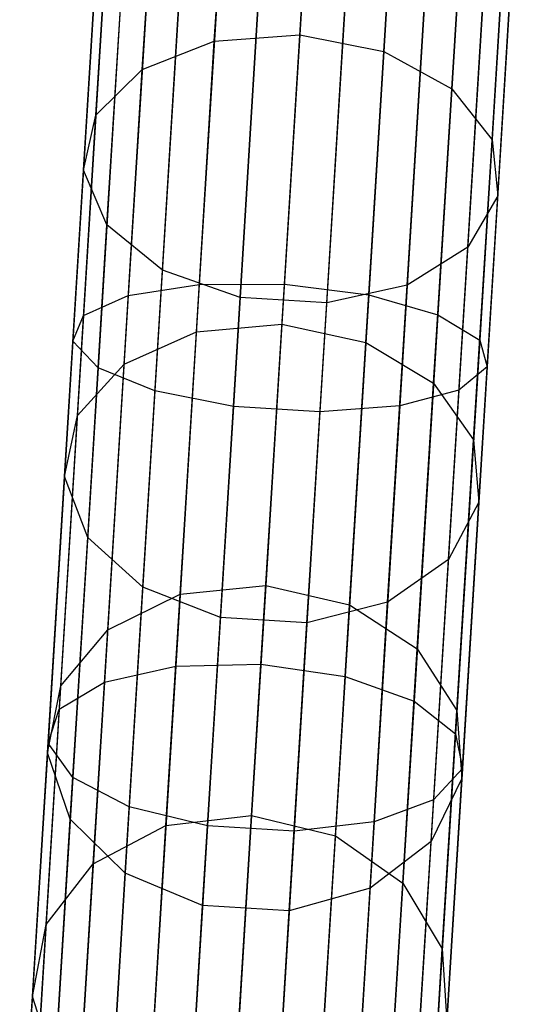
# Model space of a CAD drawing. Extents: x -189 to 189, y -189 to 189.
# Tile 58 of 256: x -11.96 to -9.57, y -177.36 to -172.64. Entities that reach past the tile are written whole.
import ezdxf

# ---------------------------------------------------------------- set-up
doc = ezdxf.new("R2010")
doc.units = 0
doc.header["$LTSCALE"] = 25.4
doc.layers.get('0').update_dxf_attribs({"linetype": 'CONTINUOUS'})

# ---------------------------------------------------------------- blocks, each defined once
blk = doc.blocks.new('CAMELEON-KENAI-C-12244_STL')
at = {"color": 0}
for p, q in [((-11.0309, -172.7467, -154.0925), (-10.9373, -171.2303, -155.2485)), ((-11.0309, -172.7467, -154.0925), (-10.9373, -171.2303, -155.2485)), ((-10.5284, -171.2066, -155.1772), (-10.6215, -172.7162, -154.0264)), ((-10.5284, -171.2066, -155.1772), (-10.6215, -172.7162, -154.0264)), ((-10.2189, -172.7968, -154.0925), (-10.1254, -171.2804, -155.2485)), ((-10.2189, -172.7968, -154.0925), (-10.1254, -171.2804, -155.2485)), ((-11.3763, -172.8833, -154.2793), (-11.2816, -171.3474, -155.4502)), ((-11.3763, -172.8833, -154.2793), (-11.2816, -171.3474, -155.4502)), ((-9.8929, -172.9748, -154.2793), (-9.7981, -171.4389, -155.4502)), ((-9.8929, -172.9748, -154.2793), (-9.7981, -171.4389, -155.4502)), ((-11.5982, -173.1022, -154.5547), (-11.5017, -171.5377, -155.7473)), ((-11.5982, -173.1022, -154.5547), (-11.5017, -171.5377, -155.7473)), ((-9.6996, -173.2193, -154.5547), (-9.6032, -171.6548, -155.7473)), ((-9.6996, -173.2193, -154.5547), (-9.6032, -171.6548, -155.7473)), ((-11.6579, -173.3655, -154.8708), (-11.5594, -171.7682, -156.0885)), ((-11.6579, -173.3655, -154.8708), (-11.5594, -171.7682, -156.0885)), ((-9.6727, -173.488, -154.8708), (-9.5742, -171.8907, -156.0885)), ((-9.6727, -173.488, -154.8708), (-9.5742, -171.8907, -156.0885)), ((-11.5454, -173.6279, -155.1732), (-11.4449, -171.9991, -156.4148)), ((-11.5454, -173.6279, -155.1732), (-11.4449, -171.9991, -156.4148)), ((-10.9863, -172.0243, -10.8135), (-11.1028, -173.9131, -11.3095)), ((-10.9863, -172.0243, -10.8135), (-11.1028, -173.9131, -11.3095)), ((-10.6952, -173.912, -11.3919), (-10.5793, -172.0318, -10.8981)), ((-10.6952, -173.912, -11.3919), (-10.5793, -172.0318, -10.8981)), ((-11.3252, -172.0533, -10.5742), (-11.4431, -173.9662, -11.0766)), ((-11.3252, -172.0533, -10.5742), (-11.4431, -173.9662, -11.0766)), ((-10.1744, -172.0744, -10.8135), (-10.2909, -173.9631, -11.3095)), ((-10.1744, -172.0744, -10.8135), (-10.2909, -173.9631, -11.3095)), ((-11.5372, -172.1137, -10.2216), (-11.6574, -174.0622, -10.7333)), ((-11.5372, -172.1137, -10.2216), (-11.6574, -174.0622, -10.7333)), ((-9.8166, -173.7345, -155.1732), (-9.7162, -172.1058, -156.4148)), ((-9.8166, -173.7345, -155.1732), (-9.7162, -172.1058, -156.4148)), ((-9.8417, -172.1448, -10.5742), (-9.9597, -174.0577, -11.0766)), ((-9.8417, -172.1448, -10.5742), (-9.9597, -174.0577, -11.0766)), ((-11.5858, -172.1951, -9.8167), (-11.7085, -174.1845, -10.3392)), ((-11.5858, -172.1951, -9.8167), (-11.7085, -174.1845, -10.3392)), ((-11.2799, -173.8438, -155.4095), (-11.178, -172.1905, -156.6698)), ((-11.2799, -173.8438, -155.4095), (-11.178, -172.1905, -156.6698)), ((-9.6387, -172.2308, -10.2216), (-9.7589, -174.1793, -10.7333)), ((-9.6387, -172.2308, -10.2216), (-9.7589, -174.1793, -10.7333)), ((-10.1066, -173.9162, -155.4095), (-10.0046, -172.2629, -156.6698)), ((-10.1066, -173.9162, -155.4095), (-10.0046, -172.2629, -156.6698)), ((-11.4625, -172.2834, -9.4296), (-11.5876, -174.312, -9.9623)), ((-11.4625, -172.2834, -9.4296), (-11.5876, -174.312, -9.9623)), ((-10.9075, -173.976, -155.5388), (-10.8047, -172.3093, -156.8094)), ((-10.9075, -173.976, -155.5388), (-10.8047, -172.3093, -156.8094)), ((-9.6005, -172.3175, -9.8167), (-9.7232, -174.307, -10.3392)), ((-9.6005, -172.3175, -9.8167), (-9.7232, -174.307, -10.3392)), ((-11.1886, -172.3633, -9.127), (-11.3156, -174.4225, -9.6678)), ((-11.1886, -172.3633, -9.127), (-11.3156, -174.4225, -9.6678)), ((-10.4925, -174.0016, -155.5388), (-10.3897, -172.3349, -156.8094)), ((-10.4925, -174.0016, -155.5388), (-10.3897, -172.3349, -156.8094)), ((-9.7337, -172.39, -9.4296), (-9.8588, -174.4186, -9.9623)), ((-9.7337, -172.39, -9.4296), (-9.8588, -174.4186, -9.9623)), ((-10.8116, -172.4211, -8.9614), (-10.9396, -174.497, -9.5066)), ((-10.8116, -172.4211, -8.9614), (-10.9396, -174.497, -9.5066)), ((-10.3966, -172.4467, -8.9614), (-10.5246, -174.5226, -9.5066)), ((-10.3966, -172.4467, -8.9614), (-10.5246, -174.5226, -9.5066)), ((-10.0153, -172.4357, -9.127), (-10.1423, -174.4949, -9.6678)), ((-10.0153, -172.4357, -9.127), (-10.1423, -174.4949, -9.6678)), ((-11.3763, -172.8833, -154.2793), (-11.0309, -172.7467, -154.0925)), ((-11.3763, -172.8833, -154.2793), (-11.0309, -172.7467, -154.0925)), ((-11.1168, -174.1403, -152.7905), (-11.0309, -172.7467, -154.0925)), ((-11.1168, -174.1403, -152.7905), (-11.0309, -172.7467, -154.0925)), ((-11.0309, -172.7467, -154.0925), (-10.6215, -172.7162, -154.0264)), ((-11.0309, -172.7467, -154.0925), (-10.6215, -172.7162, -154.0264)), ((-10.6215, -172.7162, -154.0264), (-10.707, -174.1034, -152.7303)), ((-10.6215, -172.7162, -154.0264), (-10.707, -174.1034, -152.7303)), ((-10.6215, -172.7162, -154.0264), (-10.2189, -172.7968, -154.0925)), ((-10.6215, -172.7162, -154.0264), (-10.2189, -172.7968, -154.0925)), ((-10.3049, -174.1904, -152.7905), (-10.2189, -172.7968, -154.0925)), ((-10.3049, -174.1904, -152.7905), (-10.2189, -172.7968, -154.0925)), ((-10.2189, -172.7968, -154.0925), (-9.8929, -172.9748, -154.2793)), ((-10.2189, -172.7968, -154.0925), (-9.8929, -172.9748, -154.2793)), ((-11.5982, -173.1022, -154.5547), (-11.3763, -172.8833, -154.2793)), ((-11.5982, -173.1022, -154.5547), (-11.3763, -172.8833, -154.2793)), ((-11.4634, -174.2947, -152.9607), (-11.3763, -172.8833, -154.2793)), ((-11.4634, -174.2947, -152.9607), (-11.3763, -172.8833, -154.2793)), ((-9.9799, -174.3862, -152.9607), (-9.8929, -172.9748, -154.2793)), ((-9.9799, -174.3862, -152.9607), (-9.8929, -172.9748, -154.2793)), ((-9.8929, -172.9748, -154.2793), (-9.6996, -173.2193, -154.5547)), ((-9.8929, -172.9748, -154.2793), (-9.6996, -173.2193, -154.5547)), ((-11.6868, -174.5399, -153.2114), (-11.5982, -173.1022, -154.5547)), ((-11.6868, -174.5399, -153.2114), (-11.5982, -173.1022, -154.5547)), ((-11.6579, -173.3655, -154.8708), (-11.5982, -173.1022, -154.5547)), ((-11.6579, -173.3655, -154.8708), (-11.5982, -173.1022, -154.5547)), ((-9.7883, -174.657, -153.2114), (-9.6996, -173.2193, -154.5547)), ((-9.7883, -174.657, -153.2114), (-9.6996, -173.2193, -154.5547)), ((-9.6996, -173.2193, -154.5547), (-9.6727, -173.488, -154.8708)), ((-9.6996, -173.2193, -154.5547), (-9.6727, -173.488, -154.8708)), ((-11.7485, -174.8334, -153.4994), (-11.6579, -173.3655, -154.8708)), ((-11.7485, -174.8334, -153.4994), (-11.6579, -173.3655, -154.8708)), ((-11.5454, -173.6279, -155.1732), (-11.6579, -173.3655, -154.8708)), ((-11.5454, -173.6279, -155.1732), (-11.6579, -173.3655, -154.8708)), ((-9.6727, -173.488, -154.8708), (-9.8166, -173.7345, -155.1732)), ((-9.6727, -173.488, -154.8708), (-9.8166, -173.7345, -155.1732)), ((-9.7632, -174.9559, -153.4994), (-9.6727, -173.488, -154.8708)), ((-9.7632, -174.9559, -153.4994), (-9.6727, -173.488, -154.8708)), ((-11.6377, -175.1246, -153.7748), (-11.5454, -173.6279, -155.1732)), ((-11.6377, -175.1246, -153.7748), (-11.5454, -173.6279, -155.1732)), ((-11.2799, -173.8438, -155.4095), (-11.5454, -173.6279, -155.1732)), ((-11.2799, -173.8438, -155.4095), (-11.5454, -173.6279, -155.1732)), ((-9.8166, -173.7345, -155.1732), (-10.1066, -173.9162, -155.4095)), ((-9.8166, -173.7345, -155.1732), (-10.1066, -173.9162, -155.4095)), ((-9.9089, -175.2313, -153.7748), (-9.8166, -173.7345, -155.1732)), ((-9.9089, -175.2313, -153.7748), (-9.8166, -173.7345, -155.1732)), ((-11.3736, -175.3631, -153.99), (-11.2799, -173.8438, -155.4095)), ((-11.3736, -175.3631, -153.99), (-11.2799, -173.8438, -155.4095)), ((-10.9075, -173.976, -155.5388), (-11.2799, -173.8438, -155.4095)), ((-10.9075, -173.976, -155.5388), (-11.2799, -173.8438, -155.4095)), ((-11.4431, -173.9662, -11.0766), (-11.1028, -173.9131, -11.3095)), ((-11.4431, -173.9662, -11.0766), (-11.1028, -173.9131, -11.3095)), ((-11.1028, -173.9131, -11.3095), (-11.2156, -175.7412, -11.9966)), ((-11.1028, -173.9131, -11.3095), (-11.2156, -175.7412, -11.9966)), ((-11.1028, -173.9131, -11.3095), (-10.6952, -173.912, -11.3919)), ((-11.1028, -173.9131, -11.3095), (-10.6952, -173.912, -11.3919)), ((-10.8075, -175.7318, -12.0759), (-10.6952, -173.912, -11.3919)), ((-10.8075, -175.7318, -12.0759), (-10.6952, -173.912, -11.3919)), ((-10.6952, -173.912, -11.3919), (-10.2909, -173.9631, -11.3095)), ((-10.6952, -173.912, -11.3919), (-10.2909, -173.9631, -11.3095)), ((-10.1066, -173.9162, -155.4095), (-10.4925, -174.0016, -155.5388)), ((-10.1066, -173.9162, -155.4095), (-10.4925, -174.0016, -155.5388)), ((-10.2003, -175.4355, -153.99), (-10.1066, -173.9162, -155.4095)), ((-10.2003, -175.4355, -153.99), (-10.1066, -173.9162, -155.4095)), ((-11.6574, -174.0622, -10.7333), (-11.4431, -173.9662, -11.0766)), ((-11.6574, -174.0622, -10.7333), (-11.4431, -173.9662, -11.0766)), ((-11.4431, -173.9662, -11.0766), (-11.5573, -175.8177, -11.7724)), ((-11.4431, -173.9662, -11.0766), (-11.5573, -175.8177, -11.7724)), ((-11.002, -175.5077, -154.1077), (-10.9075, -173.976, -155.5388)), ((-11.002, -175.5077, -154.1077), (-10.9075, -173.976, -155.5388)), ((-10.4925, -174.0016, -155.5388), (-10.9075, -173.976, -155.5388)), ((-10.4925, -174.0016, -155.5388), (-10.9075, -173.976, -155.5388)), ((-10.2909, -173.9631, -11.3095), (-10.4036, -175.7913, -11.9966)), ((-10.2909, -173.9631, -11.3095), (-10.4036, -175.7913, -11.9966)), ((-10.2909, -173.9631, -11.3095), (-9.9597, -174.0577, -11.0766)), ((-10.2909, -173.9631, -11.3095), (-9.9597, -174.0577, -11.0766)), ((-10.5869, -175.5333, -154.1077), (-10.4925, -174.0016, -155.5388)), ((-10.5869, -175.5333, -154.1077), (-10.4925, -174.0016, -155.5388)), ((-11.6574, -174.0622, -10.7333), (-11.7737, -175.9483, -11.4422)), ((-11.6574, -174.0622, -10.7333), (-11.7737, -175.9483, -11.4422)), ((-11.7085, -174.1845, -10.3392), (-11.6574, -174.0622, -10.7333)), ((-11.7085, -174.1845, -10.3392), (-11.6574, -174.0622, -10.7333)), ((-9.9597, -174.0577, -11.0766), (-10.0739, -175.9092, -11.7724)), ((-9.9597, -174.0577, -11.0766), (-10.0739, -175.9092, -11.7724)), ((-9.9597, -174.0577, -11.0766), (-9.7589, -174.1793, -10.7333)), ((-9.9597, -174.0577, -11.0766), (-9.7589, -174.1793, -10.7333)), ((-11.1168, -174.1403, -152.7905), (-10.707, -174.1034, -152.7303)), ((-11.1168, -174.1403, -152.7905), (-10.707, -174.1034, -152.7303)), ((-10.707, -174.1034, -152.7303), (-10.7842, -175.3545, -151.3018)), ((-10.707, -174.1034, -152.7303), (-10.7842, -175.3545, -151.3018)), ((-10.707, -174.1034, -152.7303), (-10.3049, -174.1904, -152.7905)), ((-10.707, -174.1034, -152.7303), (-10.3049, -174.1904, -152.7905)), ((-11.4634, -174.2947, -152.9607), (-11.1168, -174.1403, -152.7905)), ((-11.4634, -174.2947, -152.9607), (-11.1168, -174.1403, -152.7905)), ((-11.1943, -175.3971, -151.3555), (-11.1168, -174.1403, -152.7905)), ((-11.1943, -175.3971, -151.3555), (-11.1168, -174.1403, -152.7905)), ((-11.7085, -174.1845, -10.3392), (-11.8272, -176.1102, -11.0629)), ((-11.7085, -174.1845, -10.3392), (-11.8272, -176.1102, -11.0629)), ((-11.5876, -174.312, -9.9623), (-11.7085, -174.1845, -10.3392)), ((-11.5876, -174.312, -9.9623), (-11.7085, -174.1845, -10.3392)), ((-10.3824, -175.4472, -151.3555), (-10.3049, -174.1904, -152.7905)), ((-10.3824, -175.4472, -151.3555), (-10.3049, -174.1904, -152.7905)), ((-10.3049, -174.1904, -152.7905), (-9.9799, -174.3862, -152.9607)), ((-10.3049, -174.1904, -152.7905), (-9.9799, -174.3862, -152.9607)), ((-9.7589, -174.1793, -10.7333), (-9.8752, -176.0654, -11.4422)), ((-9.7589, -174.1793, -10.7333), (-9.8752, -176.0654, -11.4422)), ((-9.7589, -174.1793, -10.7333), (-9.7232, -174.307, -10.3392)), ((-9.7589, -174.1793, -10.7333), (-9.7232, -174.307, -10.3392)), ((-11.6868, -174.5399, -153.2114), (-11.4634, -174.2947, -152.9607)), ((-11.6868, -174.5399, -153.2114), (-11.4634, -174.2947, -152.9607)), ((-11.5419, -175.5676, -151.5073), (-11.4634, -174.2947, -152.9607)), ((-11.5419, -175.5676, -151.5073), (-11.4634, -174.2947, -152.9607)), ((-9.7232, -174.307, -10.3392), (-9.8588, -174.4186, -9.9623)), ((-9.7232, -174.307, -10.3392), (-9.8588, -174.4186, -9.9623)), ((-9.7232, -174.307, -10.3392), (-9.842, -176.2326, -11.0629)), ((-9.7232, -174.307, -10.3392), (-9.842, -176.2326, -11.0629)), ((-11.5876, -174.312, -9.9623), (-11.7087, -176.2755, -10.7003)), ((-11.5876, -174.312, -9.9623), (-11.7087, -176.2755, -10.7003)), ((-11.3156, -174.4225, -9.6678), (-11.5876, -174.312, -9.9623)), ((-11.3156, -174.4225, -9.6678), (-11.5876, -174.312, -9.9623)), ((-10.0584, -175.6591, -151.5073), (-9.9799, -174.3862, -152.9607)), ((-10.0584, -175.6591, -151.5073), (-9.9799, -174.3862, -152.9607)), ((-9.9799, -174.3862, -152.9607), (-9.7883, -174.657, -153.2114)), ((-9.9799, -174.3862, -152.9607), (-9.7883, -174.657, -153.2114)), ((-11.3156, -174.4225, -9.6678), (-11.4386, -176.4156, -10.4169)), ((-11.3156, -174.4225, -9.6678), (-11.4386, -176.4156, -10.4169)), ((-10.9396, -174.497, -9.5066), (-11.3156, -174.4225, -9.6678)), ((-10.9396, -174.497, -9.5066), (-11.3156, -174.4225, -9.6678)), ((-9.8588, -174.4186, -9.9623), (-10.1423, -174.4949, -9.6678)), ((-9.8588, -174.4186, -9.9623), (-10.1423, -174.4949, -9.6678)), ((-9.8588, -174.4186, -9.9623), (-9.9799, -176.3821, -10.7003)), ((-9.8588, -174.4186, -9.9623), (-9.9799, -176.3821, -10.7003)), ((-10.1423, -174.4949, -9.6678), (-10.5246, -174.5226, -9.5066)), ((-10.1423, -174.4949, -9.6678), (-10.5246, -174.5226, -9.5066)), ((-10.1423, -174.4949, -9.6678), (-10.2652, -176.488, -10.4169)), ((-10.1423, -174.4949, -9.6678), (-10.2652, -176.488, -10.4169)), ((-11.7668, -175.8365, -151.731), (-11.6868, -174.5399, -153.2114)), ((-11.7668, -175.8365, -151.731), (-11.6868, -174.5399, -153.2114)), ((-11.7485, -174.8334, -153.4994), (-11.6868, -174.5399, -153.2114)), ((-11.7485, -174.8334, -153.4994), (-11.6868, -174.5399, -153.2114)), ((-10.9396, -174.497, -9.5066), (-11.0636, -176.5063, -10.2618)), ((-10.9396, -174.497, -9.5066), (-11.0636, -176.5063, -10.2618)), ((-10.5246, -174.5226, -9.5066), (-10.9396, -174.497, -9.5066)), ((-10.5246, -174.5226, -9.5066), (-10.9396, -174.497, -9.5066)), ((-10.5246, -174.5226, -9.5066), (-10.6485, -176.5319, -10.2618)), ((-10.5246, -174.5226, -9.5066), (-10.6485, -176.5319, -10.2618)), ((-9.8683, -175.9536, -151.731), (-9.7883, -174.657, -153.2114)), ((-9.8683, -175.9536, -151.731), (-9.7883, -174.657, -153.2114)), ((-9.7883, -174.657, -153.2114), (-9.7632, -174.9559, -153.4994)), ((-9.7883, -174.657, -153.2114), (-9.7632, -174.9559, -153.4994)), ((-11.8301, -176.1573, -151.9879), (-11.7485, -174.8334, -153.4994)), ((-11.8301, -176.1573, -151.9879), (-11.7485, -174.8334, -153.4994)), ((-11.6377, -175.1246, -153.7748), (-11.7485, -174.8334, -153.4994)), ((-11.6377, -175.1246, -153.7748), (-11.7485, -174.8334, -153.4994)), ((-9.7632, -174.9559, -153.4994), (-9.9089, -175.2313, -153.7748)), ((-9.7632, -174.9559, -153.4994), (-9.9089, -175.2313, -153.7748)), ((-9.8449, -176.2797, -151.9879), (-9.7632, -174.9559, -153.4994)), ((-9.8449, -176.2797, -151.9879), (-9.7632, -174.9559, -153.4994)), ((-11.721, -176.4745, -152.2335), (-11.6377, -175.1246, -153.7748)), ((-11.721, -176.4745, -152.2335), (-11.6377, -175.1246, -153.7748)), ((-11.3736, -175.3631, -153.99), (-11.6377, -175.1246, -153.7748)), ((-11.3736, -175.3631, -153.99), (-11.6377, -175.1246, -153.7748)), ((-9.9089, -175.2313, -153.7748), (-10.2003, -175.4355, -153.99)), ((-9.9089, -175.2313, -153.7748), (-10.2003, -175.4355, -153.99)), ((-9.9922, -176.5811, -152.2335), (-9.9089, -175.2313, -153.7748)), ((-9.9922, -176.5811, -152.2335), (-9.9089, -175.2313, -153.7748)), ((-11.4582, -176.7334, -152.4255), (-11.3736, -175.3631, -153.99)), ((-11.4582, -176.7334, -152.4255), (-11.3736, -175.3631, -153.99)), ((-11.002, -175.5077, -154.1077), (-11.3736, -175.3631, -153.99)), ((-11.002, -175.5077, -154.1077), (-11.3736, -175.3631, -153.99)), ((-11.1943, -175.3971, -151.3555), (-10.7842, -175.3545, -151.3018)), ((-11.1943, -175.3971, -151.3555), (-10.7842, -175.3545, -151.3018)), ((-10.7842, -175.3545, -151.3018), (-10.8522, -176.4569, -149.7553)), ((-10.7842, -175.3545, -151.3018), (-10.8522, -176.4569, -149.7553)), ((-10.7842, -175.3545, -151.3018), (-10.3824, -175.4472, -151.3555)), ((-10.7842, -175.3545, -151.3018), (-10.3824, -175.4472, -151.3555)), ((-11.5419, -175.5676, -151.5073), (-11.1943, -175.3971, -151.3555)), ((-11.5419, -175.5676, -151.5073), (-11.1943, -175.3971, -151.3555)), ((-11.2626, -176.5045, -149.8019), (-11.1943, -175.3971, -151.3555)), ((-11.2626, -176.5045, -149.8019), (-11.1943, -175.3971, -151.3555)), ((-10.2003, -175.4355, -153.99), (-10.5869, -175.5333, -154.1077)), ((-10.2003, -175.4355, -153.99), (-10.5869, -175.5333, -154.1077)), ((-10.2848, -176.8057, -152.4255), (-10.2003, -175.4355, -153.99)), ((-10.2848, -176.8057, -152.4255), (-10.2003, -175.4355, -153.99)), ((-10.4507, -176.5546, -149.8019), (-10.3824, -175.4472, -151.3555)), ((-10.4507, -176.5546, -149.8019), (-10.3824, -175.4472, -151.3555)), ((-10.3824, -175.4472, -151.3555), (-10.0584, -175.6591, -151.5073)), ((-10.3824, -175.4472, -151.3555), (-10.0584, -175.6591, -151.5073)), ((-11.0872, -176.889, -152.5305), (-11.002, -175.5077, -154.1077)), ((-11.0872, -176.889, -152.5305), (-11.002, -175.5077, -154.1077)), ((-10.5869, -175.5333, -154.1077), (-11.002, -175.5077, -154.1077)), ((-10.5869, -175.5333, -154.1077), (-11.002, -175.5077, -154.1077)), ((-10.6721, -176.9146, -152.5305), (-10.5869, -175.5333, -154.1077)), ((-10.6721, -176.9146, -152.5305), (-10.5869, -175.5333, -154.1077)), ((-11.7668, -175.8365, -151.731), (-11.5419, -175.5676, -151.5073)), ((-11.7668, -175.8365, -151.731), (-11.5419, -175.5676, -151.5073)), ((-11.6111, -176.6892, -149.9339), (-11.5419, -175.5676, -151.5073)), ((-11.6111, -176.6892, -149.9339), (-11.5419, -175.5676, -151.5073)), ((-10.1276, -176.7807, -149.9339), (-10.0584, -175.6591, -151.5073)), ((-10.1276, -176.7807, -149.9339), (-10.0584, -175.6591, -151.5073)), ((-10.0584, -175.6591, -151.5073), (-9.8683, -175.9536, -151.731)), ((-10.0584, -175.6591, -151.5073), (-9.8683, -175.9536, -151.731)), ((-11.5573, -175.8177, -11.7724), (-11.2156, -175.7412, -11.9966)), ((-11.5573, -175.8177, -11.7724), (-11.2156, -175.7412, -11.9966)), ((-11.2156, -175.7412, -11.9966), (-11.3234, -177.4895, -12.8675)), ((-11.2156, -175.7412, -11.9966), (-11.3234, -177.4895, -12.8675)), ((-11.2156, -175.7412, -11.9966), (-10.8075, -175.7318, -12.0759)), ((-11.2156, -175.7412, -11.9966), (-10.8075, -175.7318, -12.0759)), ((-10.9148, -177.4722, -12.9429), (-10.8075, -175.7318, -12.0759)), ((-10.9148, -177.4722, -12.9429), (-10.8075, -175.7318, -12.0759)), ((-10.8075, -175.7318, -12.0759), (-10.4036, -175.7913, -11.9966)), ((-10.8075, -175.7318, -12.0759), (-10.4036, -175.7913, -11.9966)), ((-10.4036, -175.7913, -11.9966), (-10.5115, -177.5396, -12.8675)), ((-10.4036, -175.7913, -11.9966), (-10.5115, -177.5396, -12.8675)), ((-10.4036, -175.7913, -11.9966), (-10.0739, -175.9092, -11.7724)), ((-10.4036, -175.7913, -11.9966), (-10.0739, -175.9092, -11.7724)), ((-11.8373, -176.979, -150.1282), (-11.7668, -175.8365, -151.731)), ((-11.8373, -176.979, -150.1282), (-11.7668, -175.8365, -151.731)), ((-11.8301, -176.1573, -151.9879), (-11.7668, -175.8365, -151.731)), ((-11.8301, -176.1573, -151.9879), (-11.7668, -175.8365, -151.731)), ((-11.7737, -175.9483, -11.4422), (-11.5573, -175.8177, -11.7724)), ((-11.7737, -175.9483, -11.4422), (-11.5573, -175.8177, -11.7724)), ((-11.5573, -175.8177, -11.7724), (-11.6665, -177.5885, -12.6545)), ((-11.5573, -175.8177, -11.7724), (-11.6665, -177.5885, -12.6545)), ((-10.0739, -175.9092, -11.7724), (-10.1831, -177.68, -12.6545)), ((-10.0739, -175.9092, -11.7724), (-10.1831, -177.68, -12.6545)), ((-10.0739, -175.9092, -11.7724), (-9.8752, -176.0654, -11.4422)), ((-10.0739, -175.9092, -11.7724), (-9.8752, -176.0654, -11.4422)), ((-11.7737, -175.9483, -11.4422), (-11.8849, -177.752, -12.3407)), ((-11.7737, -175.9483, -11.4422), (-11.8849, -177.752, -12.3407)), ((-11.8272, -176.1102, -11.0629), (-11.7737, -175.9483, -11.4422)), ((-11.8272, -176.1102, -11.0629), (-11.7737, -175.9483, -11.4422)), ((-9.9388, -177.0961, -150.1282), (-9.8683, -175.9536, -151.731)), ((-9.9388, -177.0961, -150.1282), (-9.8683, -175.9536, -151.731)), ((-9.8683, -175.9536, -151.731), (-9.8449, -176.2797, -151.9879)), ((-9.8683, -175.9536, -151.731), (-9.8449, -176.2797, -151.9879)), ((-9.8752, -176.0654, -11.4422), (-9.9864, -177.8691, -12.3407)), ((-9.8752, -176.0654, -11.4422), (-9.9864, -177.8691, -12.3407)), ((-9.8752, -176.0654, -11.4422), (-9.842, -176.2326, -11.0629)), ((-9.8752, -176.0654, -11.4422), (-9.842, -176.2326, -11.0629)), ((-11.8272, -176.1102, -11.0629), (-11.9408, -177.9518, -11.9804)), ((-11.8272, -176.1102, -11.0629), (-11.9408, -177.9518, -11.9804)), ((-11.7087, -176.2755, -10.7003), (-11.8272, -176.1102, -11.0629)), ((-11.7087, -176.2755, -10.7003), (-11.8272, -176.1102, -11.0629)), ((-11.9021, -177.3238, -150.3514), (-11.8301, -176.1573, -151.9879)), ((-11.9021, -177.3238, -150.3514), (-11.8301, -176.1573, -151.9879)), ((-11.721, -176.4745, -152.2335), (-11.8301, -176.1573, -151.9879)), ((-11.721, -176.4745, -152.2335), (-11.8301, -176.1573, -151.9879)), ((-9.842, -176.2326, -11.0629), (-9.9799, -176.3821, -10.7003)), ((-9.842, -176.2326, -11.0629), (-9.9799, -176.3821, -10.7003)), ((-9.842, -176.2326, -11.0629), (-9.9555, -178.0742, -11.9804)), ((-9.842, -176.2326, -11.0629), (-9.9555, -178.0742, -11.9804)), ((-11.7087, -176.2755, -10.7003), (-11.8245, -178.1533, -11.6357)), ((-11.7087, -176.2755, -10.7003), (-11.8245, -178.1533, -11.6357)), ((-11.4386, -176.4156, -10.4169), (-11.7087, -176.2755, -10.7003)), ((-11.4386, -176.4156, -10.4169), (-11.7087, -176.2755, -10.7003)), ((-9.8449, -176.2797, -151.9879), (-9.9922, -176.5811, -152.2335)), ((-9.8449, -176.2797, -151.9879), (-9.9922, -176.5811, -152.2335)), ((-9.9168, -177.4462, -150.3514), (-9.8449, -176.2797, -151.9879)), ((-9.9168, -177.4462, -150.3514), (-9.8449, -176.2797, -151.9879)), ((-9.9799, -176.3821, -10.7003), (-10.2652, -176.488, -10.4169)), ((-9.9799, -176.3821, -10.7003), (-10.2652, -176.488, -10.4169)), ((-9.9799, -176.3821, -10.7003), (-10.0957, -178.2599, -11.6357)), ((-9.9799, -176.3821, -10.7003), (-10.0957, -178.2599, -11.6357)), ((-11.4386, -176.4156, -10.4169), (-11.5561, -178.3217, -11.3664)), ((-11.4386, -176.4156, -10.4169), (-11.5561, -178.3217, -11.3664)), ((-11.0636, -176.5063, -10.2618), (-11.4386, -176.4156, -10.4169)), ((-11.0636, -176.5063, -10.2618), (-11.4386, -176.4156, -10.4169)), ((-11.7943, -177.664, -150.5649), (-11.721, -176.4745, -152.2335)), ((-11.7943, -177.664, -150.5649), (-11.721, -176.4745, -152.2335)), ((-11.4582, -176.7334, -152.4255), (-11.721, -176.4745, -152.2335)), ((-11.4582, -176.7334, -152.4255), (-11.721, -176.4745, -152.2335)), ((-11.2626, -176.5045, -149.8019), (-10.8522, -176.4569, -149.7553)), ((-11.2626, -176.5045, -149.8019), (-10.8522, -176.4569, -149.7553)), ((-10.8522, -176.4569, -149.7553), (-10.9103, -177.3996, -148.1061)), ((-10.8522, -176.4569, -149.7553), (-10.9103, -177.3996, -148.1061)), ((-10.8522, -176.4569, -149.7553), (-10.4507, -176.5546, -149.8019)), ((-10.8522, -176.4569, -149.7553), (-10.4507, -176.5546, -149.8019)), ((-11.6111, -176.6892, -149.9339), (-11.2626, -176.5045, -149.8019)), ((-11.6111, -176.6892, -149.9339), (-11.2626, -176.5045, -149.8019)), ((-11.3211, -177.4515, -148.1453), (-11.2626, -176.5045, -149.8019)), ((-11.3211, -177.4515, -148.1453), (-11.2626, -176.5045, -149.8019)), ((-11.0636, -176.5063, -10.2618), (-11.1821, -178.4279, -11.2191)), ((-11.0636, -176.5063, -10.2618), (-11.1821, -178.4279, -11.2191)), ((-10.6485, -176.5319, -10.2618), (-11.0636, -176.5063, -10.2618)), ((-10.6485, -176.5319, -10.2618), (-11.0636, -176.5063, -10.2618)), ((-10.2652, -176.488, -10.4169), (-10.6485, -176.5319, -10.2618)), ((-10.2652, -176.488, -10.4169), (-10.6485, -176.5319, -10.2618)), ((-10.2652, -176.488, -10.4169), (-10.3828, -178.3941, -11.3664)), ((-10.2652, -176.488, -10.4169), (-10.3828, -178.3941, -11.3664)), ((-10.6485, -176.5319, -10.2618), (-10.767, -178.4535, -11.2191)), ((-10.6485, -176.5319, -10.2618), (-10.767, -178.4535, -11.2191)), ((-10.5091, -177.5016, -148.1453), (-10.4507, -176.5546, -149.8019)), ((-10.5091, -177.5016, -148.1453), (-10.4507, -176.5546, -149.8019)), ((-10.4507, -176.5546, -149.8019), (-10.1276, -176.7807, -149.9339)), ((-10.4507, -176.5546, -149.8019), (-10.1276, -176.7807, -149.9339)), ((-9.9922, -176.5811, -152.2335), (-10.2848, -176.8057, -152.4255)), ((-9.9922, -176.5811, -152.2335), (-10.2848, -176.8057, -152.4255)), ((-10.0656, -177.7706, -150.5649), (-9.9922, -176.5811, -152.2335)), ((-10.0656, -177.7706, -150.5649), (-9.9922, -176.5811, -152.2335)), ((-11.8373, -176.979, -150.1282), (-11.6111, -176.6892, -149.9339)), ((-11.8373, -176.979, -150.1282), (-11.6111, -176.6892, -149.9339)), ((-11.6702, -177.6483, -148.256), (-11.6111, -176.6892, -149.9339)), ((-11.6702, -177.6483, -148.256), (-11.6111, -176.6892, -149.9339)), ((-11.5326, -177.9407, -150.7317), (-11.4582, -176.7334, -152.4255)), ((-11.5326, -177.9407, -150.7317), (-11.4582, -176.7334, -152.4255)), ((-11.0872, -176.889, -152.5305), (-11.4582, -176.7334, -152.4255)), ((-11.0872, -176.889, -152.5305), (-11.4582, -176.7334, -152.4255)), ((-10.2848, -176.8057, -152.4255), (-10.6721, -176.9146, -152.5305)), ((-10.2848, -176.8057, -152.4255), (-10.6721, -176.9146, -152.5305)), ((-10.3593, -178.0131, -150.7317), (-10.2848, -176.8057, -152.4255)), ((-10.3593, -178.0131, -150.7317), (-10.2848, -176.8057, -152.4255)), ((-10.1868, -177.7398, -148.256), (-10.1276, -176.7807, -149.9339)), ((-10.1868, -177.7398, -148.256), (-10.1276, -176.7807, -149.9339)), ((-10.1276, -176.7807, -149.9339), (-9.9388, -177.0961, -150.1282)), ((-10.1276, -176.7807, -149.9339), (-9.9388, -177.0961, -150.1282)), ((-11.1622, -178.1062, -150.823), (-11.0872, -176.889, -152.5305)), ((-11.1622, -178.1062, -150.823), (-11.0872, -176.889, -152.5305)), ((-10.6721, -176.9146, -152.5305), (-11.0872, -176.889, -152.5305)), ((-10.6721, -176.9146, -152.5305), (-11.0872, -176.889, -152.5305)), ((-10.7472, -178.1318, -150.823), (-10.6721, -176.9146, -152.5305)), ((-10.7472, -178.1318, -150.823), (-10.6721, -176.9146, -152.5305)), ((-11.9021, -177.3238, -150.3514), (-11.8373, -176.979, -150.1282)), ((-11.9021, -177.3238, -150.3514), (-11.8373, -176.979, -150.1282)), ((-11.8975, -177.9559, -148.4191), (-11.8373, -176.979, -150.1282)), ((-11.8975, -177.9559, -148.4191), (-11.8373, -176.979, -150.1282)), ((-9.999, -178.073, -148.4191), (-9.9388, -177.0961, -150.1282)), ((-9.999, -178.073, -148.4191), (-9.9388, -177.0961, -150.1282)), ((-9.9388, -177.0961, -150.1282), (-9.9168, -177.4462, -150.3514)), ((-9.9388, -177.0961, -150.1282), (-9.9168, -177.4462, -150.3514)), ((-11.9636, -178.3212, -148.6064), (-11.9021, -177.3238, -150.3514)), ((-11.9636, -178.3212, -148.6064), (-11.9021, -177.3238, -150.3514)), ((-11.7943, -177.664, -150.5649), (-11.9021, -177.3238, -150.3514)), ((-11.7943, -177.664, -150.5649), (-11.9021, -177.3238, -150.3514))]:
    blk.add_line(p, q, dxfattribs=at)

msp = doc.modelspace()

# ---------------------------------------------------------------- block references
at = {"color": 0}
msp.add_blockref('CAMELEON-KENAI-C-12244_STL', (0, 0), dxfattribs=at)

doc.saveas('drawing.dxf')
